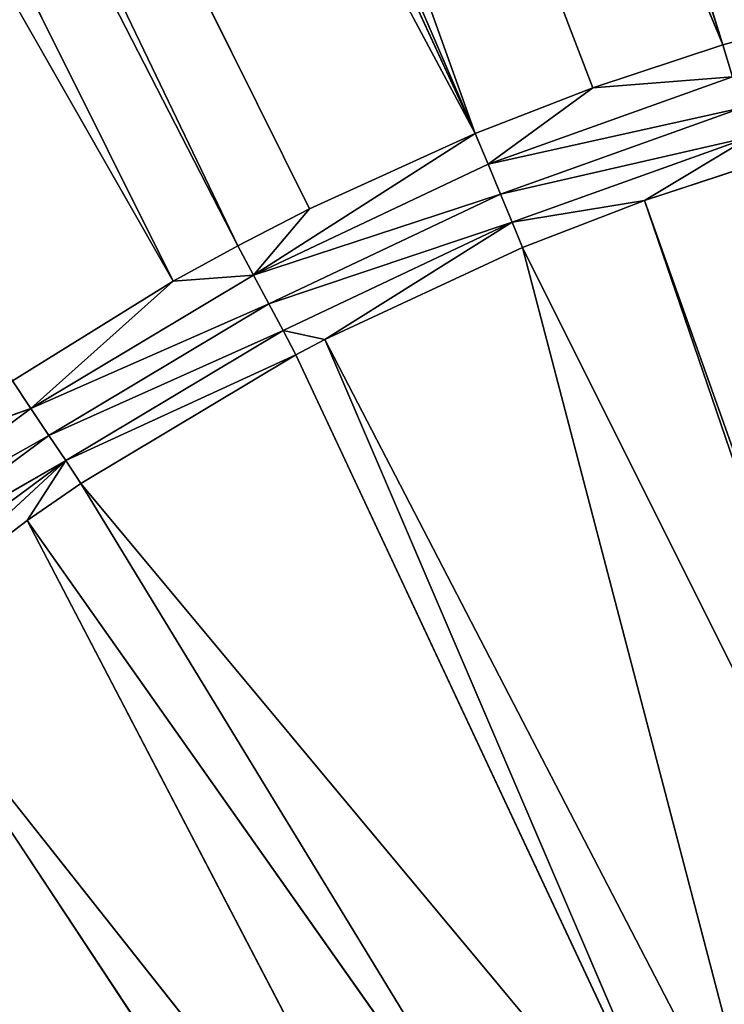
# Model space of a CAD drawing. Extents: x 0 to 500, y 0 to 420.
# Tile 111 of 256: x 229 to 239, y 222 to 236. Entities that reach past the tile are written whole.
import ezdxf

# ---------------------------------------------------------------- set-up
doc = ezdxf.new("R2010")
doc.units = 0
doc.header["$LTSCALE"] = 25.4
doc.layers.get('0').update_dxf_attribs({"linetype": 'CONTINUOUS'})

# ---------------------------------------------------------------- blocks, each defined once
blk = doc.blocks.new('5902539864175_-_S_STL')
at = {"color": 0}
for p, q in [((187.635, 29.259, 110.731), (231.533, 23.068, 187.624)), ((187.635, 29.259, 110.731), (231.533, 23.068, 187.624)), ((193.187, 29.073, 110.741), (232.43, 23.068, 187.129)), ((193.187, 29.073, 110.741), (231.533, 23.068, 187.624)), ((193.187, 29.073, 110.741), (232.43, 23.068, 187.129)), ((193.187, 29.073, 110.741), (231.533, 23.068, 187.624)), ((195.735, 28.992, 110.745), (233.427, 23.068, 186.615)), ((235.736, 23.068, 185.565), (195.735, 28.992, 110.745)), ((195.735, 28.992, 110.745), (233.427, 23.068, 186.615)), ((195.735, 28.992, 110.745), (232.43, 23.068, 187.129)), ((235.736, 23.068, 185.565), (195.735, 28.992, 110.745)), ((195.735, 28.992, 110.745), (232.43, 23.068, 187.129)), ((201.188, 28.829, 110.753), (235.736, 23.068, 185.565)), ((201.188, 28.829, 110.753), (235.736, 23.068, 185.565)), ((203.446, 28.765, 110.757), (235.736, 23.068, 185.565)), ((203.446, 28.765, 110.757), (235.736, 23.068, 185.565)), ((235.736, 23.068, 185.565), (208.891, 28.623, 110.763)), ((237.374, 23.068, 184.931), (208.891, 28.623, 110.763)), ((239.18, 23.068, 184.333), (208.891, 28.623, 110.763)), ((237.374, 23.068, 184.931), (208.891, 28.623, 110.763)), ((235.736, 23.068, 185.565), (208.891, 28.623, 110.763)), ((239.18, 23.068, 184.333), (208.891, 28.623, 110.763)), ((239.18, 23.068, 184.333), (216.346, 28.454, 110.771)), ((239.18, 23.068, 184.333), (216.346, 28.454, 110.771)), ((227.934, 23.068, 189.961), (229.551, 22.998, 189.396)), ((227.934, 23.068, 189.961), (229.551, 22.998, 189.396)), ((231.533, 23.068, 187.624), (229.293, 23.068, 189.009)), ((229.293, 23.068, 189.009), (229.551, 22.998, 189.396)), ((229.293, 23.068, 189.009), (229.551, 22.998, 189.396)), ((231.533, 23.068, 187.624), (229.293, 23.068, 189.009)), ((229.551, 22.998, 189.396), (231.533, 23.068, 187.624)), ((229.551, 22.998, 189.396), (231.533, 23.068, 187.624)), ((232.43, 23.068, 187.129), (231.533, 23.068, 187.624)), ((231.533, 23.068, 187.624), (232.649, 22.998, 187.539)), ((231.533, 23.068, 187.624), (232.649, 22.998, 187.539)), ((232.43, 23.068, 187.129), (231.533, 23.068, 187.624)), ((233.427, 23.068, 186.615), (232.43, 23.068, 187.129)), ((232.43, 23.068, 187.129), (232.649, 22.998, 187.539)), ((232.43, 23.068, 187.129), (232.649, 22.998, 187.539)), ((233.427, 23.068, 186.615), (232.43, 23.068, 187.129)), ((232.649, 22.998, 187.539), (233.427, 23.068, 186.615)), ((232.649, 22.998, 187.539), (233.427, 23.068, 186.615)), ((232.649, 22.998, 187.539), (235.736, 23.068, 185.565)), ((232.649, 22.998, 187.539), (235.736, 23.068, 185.565)), ((235.736, 23.068, 185.565), (233.427, 23.068, 186.615)), ((235.736, 23.068, 185.565), (233.427, 23.068, 186.615)), ((235.915, 22.998, 185.995), (235.736, 23.068, 185.565)), ((235.915, 22.998, 185.995), (235.736, 23.068, 185.565)), ((237.374, 23.068, 184.931), (235.736, 23.068, 185.565)), ((237.374, 23.068, 184.931), (235.736, 23.068, 185.565)), ((237.374, 23.068, 184.931), (235.915, 22.998, 185.995)), ((237.374, 23.068, 184.931), (235.915, 22.998, 185.995)), ((239.18, 23.068, 184.333), (237.374, 23.068, 184.931)), ((237.374, 23.068, 184.931), (239.316, 22.998, 184.778)), ((237.374, 23.068, 184.931), (239.316, 22.998, 184.778)), ((239.18, 23.068, 184.333), (237.374, 23.068, 184.931)), ((241.489, 23.068, 183.712), (239.18, 23.068, 184.333)), ((239.18, 23.068, 184.333), (239.316, 22.998, 184.778)), ((239.18, 23.068, 184.333), (239.316, 22.998, 184.778)), ((241.489, 23.068, 183.712), (239.18, 23.068, 184.333)), ((229.551, 22.998, 189.396), (226.65, 22.998, 191.548)), ((226.65, 22.998, 191.548), (229.801, 22.857, 189.77)), ((229.551, 22.998, 189.396), (226.65, 22.998, 191.548)), ((226.65, 22.998, 191.548), (229.801, 22.857, 189.77)), ((229.801, 22.857, 189.77), (229.551, 22.998, 189.396)), ((229.551, 22.998, 189.396), (232.649, 22.998, 187.539)), ((229.551, 22.998, 189.396), (232.649, 22.998, 187.539)), ((229.551, 22.998, 189.396), (232.861, 22.857, 187.935)), ((229.551, 22.998, 189.396), (232.861, 22.857, 187.935)), ((229.801, 22.857, 189.77), (229.551, 22.998, 189.396)), ((236.086, 22.857, 186.41), (232.649, 22.998, 187.539)), ((232.649, 22.998, 187.539), (232.861, 22.857, 187.935)), ((235.915, 22.998, 185.995), (232.649, 22.998, 187.539)), ((232.649, 22.998, 187.539), (232.861, 22.857, 187.935)), ((236.086, 22.857, 186.41), (232.649, 22.998, 187.539)), ((235.915, 22.998, 185.995), (232.649, 22.998, 187.539)), ((235.915, 22.998, 185.995), (239.316, 22.998, 184.778)), ((235.915, 22.998, 185.995), (239.316, 22.998, 184.778)), ((235.915, 22.998, 185.995), (239.446, 22.857, 185.208)), ((235.915, 22.998, 185.995), (239.446, 22.857, 185.208)), ((235.915, 22.998, 185.995), (236.086, 22.857, 186.41)), ((235.915, 22.998, 185.995), (236.086, 22.857, 186.41)), ((229.801, 22.857, 189.77), (226.935, 22.857, 191.895)), ((226.935, 22.857, 191.895), (230.035, 22.647, 190.12)), ((226.935, 22.857, 191.895), (230.035, 22.647, 190.12)), ((229.801, 22.857, 189.77), (226.935, 22.857, 191.895)), ((230.035, 22.647, 190.12), (229.801, 22.857, 189.77)), ((229.801, 22.857, 189.77), (232.861, 22.857, 187.935)), ((229.801, 22.857, 189.77), (233.06, 22.647, 188.307)), ((229.801, 22.857, 189.77), (232.861, 22.857, 187.935)), ((229.801, 22.857, 189.77), (233.06, 22.647, 188.307)), ((230.035, 22.647, 190.12), (229.801, 22.857, 189.77)), ((236.248, 22.647, 186.799), (232.861, 22.857, 187.935)), ((232.861, 22.857, 187.935), (233.06, 22.647, 188.307)), ((236.086, 22.857, 186.41), (232.861, 22.857, 187.935)), ((232.861, 22.857, 187.935), (233.06, 22.647, 188.307)), ((236.248, 22.647, 186.799), (232.861, 22.857, 187.935)), ((236.086, 22.857, 186.41), (232.861, 22.857, 187.935)), ((236.086, 22.857, 186.41), (239.446, 22.857, 185.208)), ((236.086, 22.857, 186.41), (239.568, 22.647, 185.611)), ((236.086, 22.857, 186.41), (239.446, 22.857, 185.208)), ((236.086, 22.857, 186.41), (239.568, 22.647, 185.611)), ((236.086, 22.857, 186.41), (236.248, 22.647, 186.799)), ((236.086, 22.857, 186.41), (236.248, 22.647, 186.799)), ((227.202, 22.647, 192.221), (230.035, 22.647, 190.12)), ((227.202, 22.647, 192.221), (230.035, 22.647, 190.12)), ((227.445, 22.373, 192.517), (230.035, 22.647, 190.12)), ((227.445, 22.373, 192.517), (230.035, 22.647, 190.12)), ((229.497, 22.373, 190.954), (230.035, 22.647, 190.12)), ((229.497, 22.373, 190.954), (230.035, 22.647, 190.12)), ((230.035, 22.647, 190.12), (233.06, 22.647, 188.307)), ((230.035, 22.647, 190.12), (233.24, 22.373, 188.645)), ((230.035, 22.647, 190.12), (230.248, 22.373, 190.439)), ((230.035, 22.647, 190.12), (233.06, 22.647, 188.307)), ((230.035, 22.647, 190.12), (233.24, 22.373, 188.645)), ((230.035, 22.647, 190.12), (230.248, 22.373, 190.439)), ((233.643, 22.373, 188.433), (233.06, 22.647, 188.307)), ((233.06, 22.647, 188.307), (233.24, 22.373, 188.645)), ((233.643, 22.373, 188.433), (233.06, 22.647, 188.307)), ((236.248, 22.647, 186.799), (233.06, 22.647, 188.307)), ((236.248, 22.647, 186.799), (233.06, 22.647, 188.307)), ((233.06, 22.647, 188.307), (233.24, 22.373, 188.645)), ((236.248, 22.647, 186.799), (233.643, 22.373, 188.433)), ((236.248, 22.647, 186.799), (233.643, 22.373, 188.433)), ((236.394, 22.373, 187.153), (236.248, 22.647, 186.799)), ((236.248, 22.647, 186.799), (239.568, 22.647, 185.611)), ((236.248, 22.647, 186.799), (238.094, 22.373, 186.5)), ((236.248, 22.647, 186.799), (238.094, 22.373, 186.5)), ((236.394, 22.373, 187.153), (236.248, 22.647, 186.799)), ((236.248, 22.647, 186.799), (239.568, 22.647, 185.611)), ((239.568, 22.647, 185.611), (238.094, 22.373, 186.5)), ((239.568, 22.647, 185.611), (238.094, 22.373, 186.5)), ((234.984, 11.001, 203.922), (227.445, 22.373, 192.517)), ((234.984, 11.001, 203.922), (227.445, 22.373, 192.517)), ((235.859, 11.001, 203.147), (227.445, 22.373, 192.517)), ((235.859, 11.001, 203.147), (227.445, 22.373, 192.517)), ((229.497, 22.373, 190.954), (227.445, 22.373, 192.517)), ((229.497, 22.373, 190.954), (227.445, 22.373, 192.517)), ((235.859, 11.001, 203.147), (229.497, 22.373, 190.954)), ((235.859, 11.001, 203.147), (229.497, 22.373, 190.954)), ((237.313, 11.001, 202.027), (229.497, 22.373, 190.954)), ((237.313, 11.001, 202.027), (229.497, 22.373, 190.954)), ((230.248, 22.373, 190.439), (229.497, 22.373, 190.954)), ((230.248, 22.373, 190.439), (229.497, 22.373, 190.954)), ((237.313, 11.001, 202.027), (230.248, 22.373, 190.439)), ((237.313, 11.001, 202.027), (230.248, 22.373, 190.439)), ((239, 11.001, 200.947), (230.248, 22.373, 190.439)), ((239, 11.001, 200.947), (230.248, 22.373, 190.439)), ((233.24, 22.373, 188.645), (230.248, 22.373, 190.439)), ((233.24, 22.373, 188.645), (230.248, 22.373, 190.439)), ((239, 11.001, 200.947), (233.24, 22.373, 188.645)), ((239, 11.001, 200.947), (233.24, 22.373, 188.645)), ((233.643, 22.373, 188.433), (233.24, 22.373, 188.645)), ((233.643, 22.373, 188.433), (233.24, 22.373, 188.645)), ((239, 11.001, 200.947), (233.643, 22.373, 188.433)), ((239, 11.001, 200.947), (233.643, 22.373, 188.433)), ((239.879, 11.001, 200.467), (233.643, 22.373, 188.433)), ((239.879, 11.001, 200.467), (233.643, 22.373, 188.433)), ((236.394, 22.373, 187.153), (233.643, 22.373, 188.433)), ((236.394, 22.373, 187.153), (233.643, 22.373, 188.433)), ((239.879, 11.001, 200.467), (236.394, 22.373, 187.153)), ((239.879, 11.001, 200.467), (236.394, 22.373, 187.153)), ((242.476, 11.001, 199.327), (236.394, 22.373, 187.153)), ((242.476, 11.001, 199.327), (236.394, 22.373, 187.153)), ((238.094, 22.373, 186.5), (236.394, 22.373, 187.153)), ((238.094, 22.373, 186.5), (236.394, 22.373, 187.153)), ((242.476, 11.001, 199.327), (238.094, 22.373, 186.5)), ((242.476, 11.001, 199.327), (238.094, 22.373, 186.5)), ((242.633, 11.001, 199.27), (238.094, 22.373, 186.5)), ((242.633, 11.001, 199.27), (238.094, 22.373, 186.5)), ((239.679, 22.373, 185.978), (238.094, 22.373, 186.5)), ((239.679, 22.373, 185.978), (238.094, 22.373, 186.5))]:
    blk.add_line(p, q, dxfattribs=at)
mesh = blk.add_polyface(dxfattribs=at)
corners = [(229.293, 23.068, 189.009), (231.533, 23.068, 187.624), (187.635, 29.259, 110.731)]
mesh.append_faces([[corners[k] for k in face] for face in [(0, 1, 2)]], dxfattribs={"color": 0})
mesh = blk.add_polyface(dxfattribs=at)
corners = [(231.533, 23.068, 187.624), (193.187, 29.073, 110.741), (187.635, 29.259, 110.731)]
mesh.append_faces([[corners[k] for k in face] for face in [(0, 1, 2)]], dxfattribs={"color": 0})
mesh = blk.add_polyface(dxfattribs=at)
corners = [(231.533, 23.068, 187.624), (232.43, 23.068, 187.129), (193.187, 29.073, 110.741)]
mesh.append_faces([[corners[k] for k in face] for face in [(0, 1, 2)]], dxfattribs={"color": 0})
mesh = blk.add_polyface(dxfattribs=at)
corners = [(232.43, 23.068, 187.129), (195.735, 28.992, 110.745), (193.187, 29.073, 110.741)]
mesh.append_faces([[corners[k] for k in face] for face in [(0, 1, 2)]], dxfattribs={"color": 0})
mesh = blk.add_polyface(dxfattribs=at)
corners = [(233.427, 23.068, 186.615), (235.736, 23.068, 185.565), (195.735, 28.992, 110.745)]
mesh.append_faces([[corners[k] for k in face] for face in [(0, 1, 2)]], dxfattribs={"color": 0})
mesh = blk.add_polyface(dxfattribs=at)
corners = [(232.43, 23.068, 187.129), (233.427, 23.068, 186.615), (195.735, 28.992, 110.745)]
mesh.append_faces([[corners[k] for k in face] for face in [(0, 1, 2)]], dxfattribs={"color": 0})
mesh = blk.add_polyface(dxfattribs=at)
corners = [(235.736, 23.068, 185.565), (201.188, 28.829, 110.753), (195.735, 28.992, 110.745)]
mesh.append_faces([[corners[k] for k in face] for face in [(0, 1, 2)]], dxfattribs={"color": 0})
mesh = blk.add_polyface(dxfattribs=at)
corners = [(235.736, 23.068, 185.565), (203.446, 28.765, 110.757), (201.188, 28.829, 110.753)]
mesh.append_faces([[corners[k] for k in face] for face in [(0, 1, 2)]], dxfattribs={"color": 0})
mesh = blk.add_polyface(dxfattribs=at)
corners = [(235.736, 23.068, 185.565), (208.891, 28.623, 110.763), (203.446, 28.765, 110.757)]
mesh.append_faces([[corners[k] for k in face] for face in [(0, 1, 2)]], dxfattribs={"color": 0})
mesh = blk.add_polyface(dxfattribs=at)
corners = [(237.374, 23.068, 184.931), (239.18, 23.068, 184.333), (208.891, 28.623, 110.763)]
mesh.append_faces([[corners[k] for k in face] for face in [(0, 1, 2)]], dxfattribs={"color": 0})
mesh = blk.add_polyface(dxfattribs=at)
corners = [(235.736, 23.068, 185.565), (237.374, 23.068, 184.931), (208.891, 28.623, 110.763)]
mesh.append_faces([[corners[k] for k in face] for face in [(0, 1, 2)]], dxfattribs={"color": 0})
mesh = blk.add_polyface(dxfattribs=at)
corners = [(239.18, 23.068, 184.333), (216.346, 28.454, 110.771), (208.891, 28.623, 110.763)]
mesh.append_faces([[corners[k] for k in face] for face in [(0, 1, 2)]], dxfattribs={"color": 0})
mesh = blk.add_polyface(dxfattribs=at)
corners = [(239.18, 23.068, 184.333), (241.489, 23.068, 183.712), (216.346, 28.454, 110.771)]
mesh.append_faces([[corners[k] for k in face] for face in [(0, 1, 2)]], dxfattribs={"color": 0})
mesh = blk.add_polyface(dxfattribs=at)
corners = [(226.65, 22.998, 191.548), (229.551, 22.998, 189.396), (227.934, 23.068, 189.961)]
mesh.append_faces([[corners[k] for k in face] for face in [(0, 1, 2)]], dxfattribs={"color": 0})
mesh = blk.add_polyface(dxfattribs=at)
corners = [(227.934, 23.068, 189.961), (229.551, 22.998, 189.396), (229.293, 23.068, 189.009)]
mesh.append_faces([[corners[k] for k in face] for face in [(0, 1, 2)]], dxfattribs={"color": 0})
mesh = blk.add_polyface(dxfattribs=at)
corners = [(229.551, 22.998, 189.396), (231.533, 23.068, 187.624), (229.293, 23.068, 189.009)]
mesh.append_faces([[corners[k] for k in face] for face in [(0, 1, 2)]], dxfattribs={"color": 0})
mesh = blk.add_polyface(dxfattribs=at)
corners = [(229.551, 22.998, 189.396), (232.649, 22.998, 187.539), (231.533, 23.068, 187.624)]
mesh.append_faces([[corners[k] for k in face] for face in [(0, 1, 2)]], dxfattribs={"color": 0})
mesh = blk.add_polyface(dxfattribs=at)
corners = [(231.533, 23.068, 187.624), (232.649, 22.998, 187.539), (232.43, 23.068, 187.129)]
mesh.append_faces([[corners[k] for k in face] for face in [(0, 1, 2)]], dxfattribs={"color": 0})
mesh = blk.add_polyface(dxfattribs=at)
corners = [(232.649, 22.998, 187.539), (233.427, 23.068, 186.615), (232.43, 23.068, 187.129)]
mesh.append_faces([[corners[k] for k in face] for face in [(0, 1, 2)]], dxfattribs={"color": 0})
mesh = blk.add_polyface(dxfattribs=at)
corners = [(232.649, 22.998, 187.539), (235.736, 23.068, 185.565), (233.427, 23.068, 186.615)]
mesh.append_faces([[corners[k] for k in face] for face in [(0, 1, 2)]], dxfattribs={"color": 0})
mesh = blk.add_polyface(dxfattribs=at)
corners = [(232.649, 22.998, 187.539), (235.915, 22.998, 185.995), (235.736, 23.068, 185.565)]
mesh.append_faces([[corners[k] for k in face] for face in [(0, 1, 2)]], dxfattribs={"color": 0})
mesh = blk.add_polyface(dxfattribs=at)
corners = [(235.915, 22.998, 185.995), (237.374, 23.068, 184.931), (235.736, 23.068, 185.565)]
mesh.append_faces([[corners[k] for k in face] for face in [(0, 1, 2)]], dxfattribs={"color": 0})
mesh = blk.add_polyface(dxfattribs=at)
corners = [(235.915, 22.998, 185.995), (239.316, 22.998, 184.778), (237.374, 23.068, 184.931)]
mesh.append_faces([[corners[k] for k in face] for face in [(0, 1, 2)]], dxfattribs={"color": 0})
mesh = blk.add_polyface(dxfattribs=at)
corners = [(237.374, 23.068, 184.931), (239.316, 22.998, 184.778), (239.18, 23.068, 184.333)]
mesh.append_faces([[corners[k] for k in face] for face in [(0, 1, 2)]], dxfattribs={"color": 0})
mesh = blk.add_polyface(dxfattribs=at)
corners = [(239.316, 22.998, 184.778), (241.489, 23.068, 183.712), (239.18, 23.068, 184.333)]
mesh.append_faces([[corners[k] for k in face] for face in [(0, 1, 2)]], dxfattribs={"color": 0})
mesh = blk.add_polyface(dxfattribs=at)
corners = [(226.65, 22.998, 191.548), (229.801, 22.857, 189.77), (229.551, 22.998, 189.396)]
mesh.append_faces([[corners[k] for k in face] for face in [(0, 1, 2)]], dxfattribs={"color": 0})
mesh = blk.add_polyface(dxfattribs=at)
corners = [(226.935, 22.857, 191.895), (229.801, 22.857, 189.77), (226.65, 22.998, 191.548)]
mesh.append_faces([[corners[k] for k in face] for face in [(0, 1, 2)]], dxfattribs={"color": 0})
mesh = blk.add_polyface(dxfattribs=at)
corners = [(229.551, 22.998, 189.396), (232.861, 22.857, 187.935), (232.649, 22.998, 187.539)]
mesh.append_faces([[corners[k] for k in face] for face in [(0, 1, 2)]], dxfattribs={"color": 0})
mesh = blk.add_polyface(dxfattribs=at)
corners = [(229.801, 22.857, 189.77), (232.861, 22.857, 187.935), (229.551, 22.998, 189.396)]
mesh.append_faces([[corners[k] for k in face] for face in [(0, 1, 2)]], dxfattribs={"color": 0})
mesh = blk.add_polyface(dxfattribs=at)
corners = [(232.861, 22.857, 187.935), (236.086, 22.857, 186.41), (232.649, 22.998, 187.539)]
mesh.append_faces([[corners[k] for k in face] for face in [(0, 1, 2)]], dxfattribs={"color": 0})
mesh = blk.add_polyface(dxfattribs=at)
corners = [(232.649, 22.998, 187.539), (236.086, 22.857, 186.41), (235.915, 22.998, 185.995)]
mesh.append_faces([[corners[k] for k in face] for face in [(0, 1, 2)]], dxfattribs={"color": 0})
mesh = blk.add_polyface(dxfattribs=at)
corners = [(235.915, 22.998, 185.995), (239.446, 22.857, 185.208), (239.316, 22.998, 184.778)]
mesh.append_faces([[corners[k] for k in face] for face in [(0, 1, 2)]], dxfattribs={"color": 0})
mesh = blk.add_polyface(dxfattribs=at)
corners = [(236.086, 22.857, 186.41), (239.446, 22.857, 185.208), (235.915, 22.998, 185.995)]
mesh.append_faces([[corners[k] for k in face] for face in [(0, 1, 2)]], dxfattribs={"color": 0})
mesh = blk.add_polyface(dxfattribs=at)
corners = [(226.935, 22.857, 191.895), (230.035, 22.647, 190.12), (229.801, 22.857, 189.77)]
mesh.append_faces([[corners[k] for k in face] for face in [(0, 1, 2)]], dxfattribs={"color": 0})
mesh = blk.add_polyface(dxfattribs=at)
corners = [(227.202, 22.647, 192.221), (230.035, 22.647, 190.12), (226.935, 22.857, 191.895)]
mesh.append_faces([[corners[k] for k in face] for face in [(0, 1, 2)]], dxfattribs={"color": 0})
mesh = blk.add_polyface(dxfattribs=at)
corners = [(229.801, 22.857, 189.77), (233.06, 22.647, 188.307), (232.861, 22.857, 187.935)]
mesh.append_faces([[corners[k] for k in face] for face in [(0, 1, 2)]], dxfattribs={"color": 0})
mesh = blk.add_polyface(dxfattribs=at)
corners = [(230.035, 22.647, 190.12), (233.06, 22.647, 188.307), (229.801, 22.857, 189.77)]
mesh.append_faces([[corners[k] for k in face] for face in [(0, 1, 2)]], dxfattribs={"color": 0})
mesh = blk.add_polyface(dxfattribs=at)
corners = [(233.06, 22.647, 188.307), (236.248, 22.647, 186.799), (232.861, 22.857, 187.935)]
mesh.append_faces([[corners[k] for k in face] for face in [(0, 1, 2)]], dxfattribs={"color": 0})
mesh = blk.add_polyface(dxfattribs=at)
corners = [(232.861, 22.857, 187.935), (236.248, 22.647, 186.799), (236.086, 22.857, 186.41)]
mesh.append_faces([[corners[k] for k in face] for face in [(0, 1, 2)]], dxfattribs={"color": 0})
mesh = blk.add_polyface(dxfattribs=at)
corners = [(236.086, 22.857, 186.41), (239.568, 22.647, 185.611), (239.446, 22.857, 185.208)]
mesh.append_faces([[corners[k] for k in face] for face in [(0, 1, 2)]], dxfattribs={"color": 0})
mesh = blk.add_polyface(dxfattribs=at)
corners = [(236.248, 22.647, 186.799), (239.568, 22.647, 185.611), (236.086, 22.857, 186.41)]
mesh.append_faces([[corners[k] for k in face] for face in [(0, 1, 2)]], dxfattribs={"color": 0})
mesh = blk.add_polyface(dxfattribs=at)
corners = [(227.445, 22.373, 192.517), (230.035, 22.647, 190.12), (227.202, 22.647, 192.221)]
mesh.append_faces([[corners[k] for k in face] for face in [(0, 1, 2)]], dxfattribs={"color": 0})
mesh = blk.add_polyface(dxfattribs=at)
corners = [(227.445, 22.373, 192.517), (229.497, 22.373, 190.954), (230.035, 22.647, 190.12)]
mesh.append_faces([[corners[k] for k in face] for face in [(0, 1, 2)]], dxfattribs={"color": 0})
mesh = blk.add_polyface(dxfattribs=at)
corners = [(229.497, 22.373, 190.954), (230.248, 22.373, 190.439), (230.035, 22.647, 190.12)]
mesh.append_faces([[corners[k] for k in face] for face in [(0, 1, 2)]], dxfattribs={"color": 0})
mesh = blk.add_polyface(dxfattribs=at)
corners = [(230.035, 22.647, 190.12), (233.24, 22.373, 188.645), (233.06, 22.647, 188.307)]
mesh.append_faces([[corners[k] for k in face] for face in [(0, 1, 2)]], dxfattribs={"color": 0})
mesh = blk.add_polyface(dxfattribs=at)
corners = [(230.248, 22.373, 190.439), (233.24, 22.373, 188.645), (230.035, 22.647, 190.12)]
mesh.append_faces([[corners[k] for k in face] for face in [(0, 1, 2)]], dxfattribs={"color": 0})
mesh = blk.add_polyface(dxfattribs=at)
corners = [(233.24, 22.373, 188.645), (233.643, 22.373, 188.433), (233.06, 22.647, 188.307)]
mesh.append_faces([[corners[k] for k in face] for face in [(0, 1, 2)]], dxfattribs={"color": 0})
mesh = blk.add_polyface(dxfattribs=at)
corners = [(233.643, 22.373, 188.433), (236.248, 22.647, 186.799), (233.06, 22.647, 188.307)]
mesh.append_faces([[corners[k] for k in face] for face in [(0, 1, 2)]], dxfattribs={"color": 0})
mesh = blk.add_polyface(dxfattribs=at)
corners = [(233.643, 22.373, 188.433), (236.394, 22.373, 187.153), (236.248, 22.647, 186.799)]
mesh.append_faces([[corners[k] for k in face] for face in [(0, 1, 2)]], dxfattribs={"color": 0})
mesh = blk.add_polyface(dxfattribs=at)
corners = [(236.248, 22.647, 186.799), (238.094, 22.373, 186.5), (239.568, 22.647, 185.611)]
mesh.append_faces([[corners[k] for k in face] for face in [(0, 1, 2)]], dxfattribs={"color": 0})
mesh = blk.add_polyface(dxfattribs=at)
corners = [(236.394, 22.373, 187.153), (238.094, 22.373, 186.5), (236.248, 22.647, 186.799)]
mesh.append_faces([[corners[k] for k in face] for face in [(0, 1, 2)]], dxfattribs={"color": 0})
mesh = blk.add_polyface(dxfattribs=at)
corners = [(238.094, 22.373, 186.5), (239.679, 22.373, 185.978), (239.568, 22.647, 185.611)]
mesh.append_faces([[corners[k] for k in face] for face in [(0, 1, 2)]], dxfattribs={"color": 0})
mesh = blk.add_polyface(dxfattribs=at)
corners = [(232.934, 11.001, 206.116), (222.517, 22.373, 197.445), (220.439, 22.373, 200.248)]
mesh.append_faces([[corners[k] for k in face] for face in [(0, 1, 2)]], dxfattribs={"color": 0})
mesh = blk.add_polyface(dxfattribs=at)
corners = [(232.934, 11.001, 206.116), (233.147, 11.001, 205.859), (222.517, 22.373, 197.445)]
mesh.append_faces([[corners[k] for k in face] for face in [(0, 1, 2)]], dxfattribs={"color": 0})
mesh = blk.add_polyface(dxfattribs=at)
corners = [(233.147, 11.001, 205.859), (224.86, 22.373, 194.86), (222.517, 22.373, 197.445)]
mesh.append_faces([[corners[k] for k in face] for face in [(0, 1, 2)]], dxfattribs={"color": 0})
mesh = blk.add_polyface(dxfattribs=at)
corners = [(233.147, 11.001, 205.859), (234.984, 11.001, 203.922), (224.86, 22.373, 194.86)]
mesh.append_faces([[corners[k] for k in face] for face in [(0, 1, 2)]], dxfattribs={"color": 0})
mesh = blk.add_polyface(dxfattribs=at)
corners = [(234.984, 11.001, 203.922), (225.733, 22.373, 194.016), (224.86, 22.373, 194.86)]
mesh.append_faces([[corners[k] for k in face] for face in [(0, 1, 2)]], dxfattribs={"color": 0})
mesh = blk.add_polyface(dxfattribs=at)
corners = [(234.984, 11.001, 203.922), (227.445, 22.373, 192.517), (225.733, 22.373, 194.016)]
mesh.append_faces([[corners[k] for k in face] for face in [(0, 1, 2)]], dxfattribs={"color": 0})
mesh = blk.add_polyface(dxfattribs=at)
corners = [(234.984, 11.001, 203.922), (235.859, 11.001, 203.147), (227.445, 22.373, 192.517)]
mesh.append_faces([[corners[k] for k in face] for face in [(0, 1, 2)]], dxfattribs={"color": 0})
mesh = blk.add_polyface(dxfattribs=at)
corners = [(235.859, 11.001, 203.147), (229.497, 22.373, 190.954), (227.445, 22.373, 192.517)]
mesh.append_faces([[corners[k] for k in face] for face in [(0, 1, 2)]], dxfattribs={"color": 0})
mesh = blk.add_polyface(dxfattribs=at)
corners = [(235.859, 11.001, 203.147), (237.313, 11.001, 202.027), (229.497, 22.373, 190.954)]
mesh.append_faces([[corners[k] for k in face] for face in [(0, 1, 2)]], dxfattribs={"color": 0})
mesh = blk.add_polyface(dxfattribs=at)
corners = [(237.313, 11.001, 202.027), (230.248, 22.373, 190.439), (229.497, 22.373, 190.954)]
mesh.append_faces([[corners[k] for k in face] for face in [(0, 1, 2)]], dxfattribs={"color": 0})
mesh = blk.add_polyface(dxfattribs=at)
corners = [(237.313, 11.001, 202.027), (239, 11.001, 200.947), (230.248, 22.373, 190.439)]
mesh.append_faces([[corners[k] for k in face] for face in [(0, 1, 2)]], dxfattribs={"color": 0})
mesh = blk.add_polyface(dxfattribs=at)
corners = [(239, 11.001, 200.947), (233.24, 22.373, 188.645), (230.248, 22.373, 190.439)]
mesh.append_faces([[corners[k] for k in face] for face in [(0, 1, 2)]], dxfattribs={"color": 0})
mesh = blk.add_polyface(dxfattribs=at)
corners = [(239, 11.001, 200.947), (233.643, 22.373, 188.433), (233.24, 22.373, 188.645)]
mesh.append_faces([[corners[k] for k in face] for face in [(0, 1, 2)]], dxfattribs={"color": 0})
mesh = blk.add_polyface(dxfattribs=at)
corners = [(239, 11.001, 200.947), (239.879, 11.001, 200.467), (233.643, 22.373, 188.433)]
mesh.append_faces([[corners[k] for k in face] for face in [(0, 1, 2)]], dxfattribs={"color": 0})
mesh = blk.add_polyface(dxfattribs=at)
corners = [(239.879, 11.001, 200.467), (236.394, 22.373, 187.153), (233.643, 22.373, 188.433)]
mesh.append_faces([[corners[k] for k in face] for face in [(0, 1, 2)]], dxfattribs={"color": 0})
mesh = blk.add_polyface(dxfattribs=at)
corners = [(239.879, 11.001, 200.467), (242.476, 11.001, 199.327), (236.394, 22.373, 187.153)]
mesh.append_faces([[corners[k] for k in face] for face in [(0, 1, 2)]], dxfattribs={"color": 0})
mesh = blk.add_polyface(dxfattribs=at)
corners = [(242.476, 11.001, 199.327), (238.094, 22.373, 186.5), (236.394, 22.373, 187.153)]
mesh.append_faces([[corners[k] for k in face] for face in [(0, 1, 2)]], dxfattribs={"color": 0})
mesh = blk.add_polyface(dxfattribs=at)
corners = [(242.476, 11.001, 199.327), (242.633, 11.001, 199.27), (238.094, 22.373, 186.5)]
mesh.append_faces([[corners[k] for k in face] for face in [(0, 1, 2)]], dxfattribs={"color": 0})
mesh = blk.add_polyface(dxfattribs=at)
corners = [(242.633, 11.001, 199.27), (239.679, 22.373, 185.978), (238.094, 22.373, 186.5)]
mesh.append_faces([[corners[k] for k in face] for face in [(0, 1, 2)]], dxfattribs={"color": 0})

msp = doc.modelspace()

# ---------------------------------------------------------------- block references
at = {"color": 254, "extrusion": (0, -1, -5.55112e-17)}
msp.add_blockref('5902539864175_-_S_STL', (0, 0, -420), dxfattribs=at)

doc.saveas('drawing.dxf')
